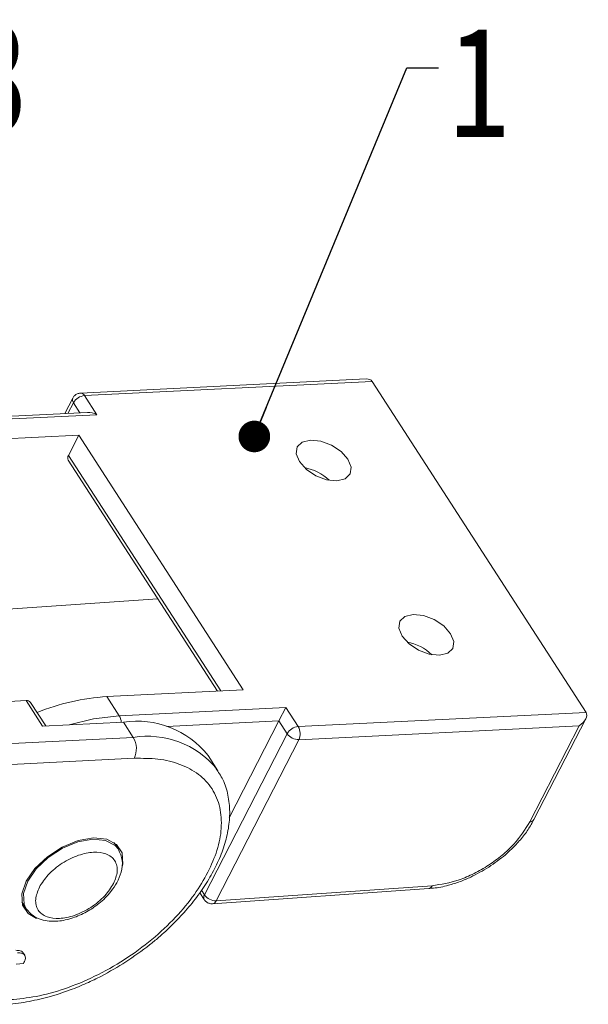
# Model space of a CAD drawing. Header units: millimetres. Extents: x 3378 to 3879, y -297 to 55.
# Tile 31 of 31: x 3796 to 3823, y -27 to 19. Entities that reach past the tile are written whole.
import ezdxf

# ---------------------------------------------------------------- set-up
doc = ezdxf.new("R2010")
doc.units = ezdxf.units.MM
doc.styles.get("Standard").update_dxf_attribs({"font": '仿宋_GB2312.ttf', "width": 0.8})
doc.dimstyles.new('副本 ISO-5', dxfattribs={"dimtxt": 3, "dimasz": 1.5, "dimexe": 1, "dimexo": 0.625, "dimgap": 0.5, "dimtad": 1, "dimtoh": 1, "dimdsep": 46, "dimtxsty": 'Standard', "dimcen": 2.5, "dimadec": 0, "dimazin": 0, "dimtfac": 1, "dimtmove": 0, "dimatfit": 3, "dimfxl": 0, "dimarcsym": 0})

msp = doc.modelspace()

# ---------------------------------------------------------------- linework, layer by layer
at = {"color": 7, "linetype": 'Continuous', "lineweight": 15}
for p, q in [((3811.995, 2.427), (3798.465, 1.757)), ((3798.651, 1.637), (3812.285, 2.312)), ((3812.285, 2.312), (3822.416, -13.383)), ((3798.095, 1.519), (3797.719, 0.786)), ((3799.235, 0.732), (3798.651, 1.637)), ((3797.868, 0.793), (3798.128, 1.3)), ((3798.128, 1.3), (3798.437, 0.821)), ((3798.796, 0.839), (3791.155, 0.461)), ((3791.341, 0.341), (3799.235, 0.732)), ((3798.384, -0.245), (3791.926, -0.565)), ((3798.384, -0.245), (3797.896, -1.197)), ((3806.177, -12.318), (3798.384, -0.245)), ((3805.108, -12.371), (3797.896, -1.197)), ((3797.885, -1.418), (3804.959, -12.379)), ((3802.131, -7.997), (3794.258, -8.549)), ((3799.718, -12.638), (3806.177, -12.318)), ((3785.366, -13.349), (3795.89, -12.828)), ((3795.89, -12.828), (3796.669, -14.035)), ((3796.818, -14.028), (3796.095, -12.909)), ((3800.303, -13.544), (3799.718, -12.638)), ((3808.197, -13.153), (3800.303, -13.544)), ((3807.869, -13.792), (3808.197, -13.153)), ((3808.781, -14.058), (3808.197, -13.153)), ((3822.416, -13.383), (3808.781, -14.058)), ((3800.498, -13.845), (3796.669, -14.035)), ((3800.498, -13.845), (3800.965, -14.57)), ((3802.546, -14.056), (3807.869, -13.792)), ((3805.509, -18.39), (3807.869, -13.792)), ((3807.869, -13.792), (3808.258, -14.396)), ((3819.949, -18.472), (3822.401, -13.695)), ((3808.258, -14.396), (3804.336, -22.039)), ((3808.812, -14.68), (3822.088, -14.022)), ((3822.088, -14.022), (3819.753, -18.573)), ((3800.965, -14.57), (3790.442, -15.091)), ((3808.812, -14.68), (3804.89, -22.324)), ((3801.015, -15.564), (3790.731, -16.073)), ((3804.976, -16.15), (3804.508, -15.426)), ((3804.905, -16.045), (3804.976, -16.15)), ((3800.26, -19.878), (3800.046, -19.548)), ((3800.26, -19.878), (3800.296, -19.94)), ((3804.116, -21.937), (3804.325, -22.26)), ((3804.336, -22.039), (3804.194, -21.82)), ((3804.726, -22.461), (3814.961, -21.743)), ((3804.89, -22.324), (3815.125, -21.606)), ((3795.684, -22.363), (3795.898, -22.694)), ((3795.898, -22.694), (3795.861, -22.632)), ((3795.824, -24.902), (3795.746, -24.781)), ((3795.411, -25.333), (3795.767, -25.295))]:
    msp.add_line(p, q, dxfattribs=at)
at = {"color": 7, "linetype": 'Continuous', "lineweight": 15, "flags": 128}
for points in [[(3810.612, -2.404), (3811.004, -2.308), (3811.241, -2.08), (3811.288, -1.755), (3811.136, -1.381), (3810.81, -1.016), (3810.359, -0.715), (3809.852, -0.524), (3809.365, -0.472), (3808.973, -0.567), (3808.735, -0.795), (3808.689, -1.121), (3808.84, -1.495), (3809.166, -1.86), (3809.617, -2.161), (3810.125, -2.352), (3810.612, -2.404)], [(3815.478, -10.676), (3815.87, -10.58), (3816.107, -10.352), (3816.154, -10.027), (3816.003, -9.653), (3815.677, -9.288), (3815.226, -8.987), (3814.718, -8.796), (3814.231, -8.744), (3813.839, -8.839), (3813.602, -9.067), (3813.555, -9.393), (3813.706, -9.767), (3814.032, -10.132), (3814.484, -10.433), (3814.991, -10.624), (3815.478, -10.676)], [(3797.927, -13.973), (3799.087, -13.689), (3800.303, -13.544)], [(3795.861, -22.632), (3795.797, -22.479), (3795.766, -21.968), (3795.962, -21.391), (3796.364, -20.803), (3796.935, -20.262), (3797.617, -19.822), (3798.345, -19.525), (3799.046, -19.4), (3799.653, -19.46), (3800.106, -19.699), (3800.26, -19.878)], [(3795.89, -21.394), (3796.306, -20.786), (3796.896, -20.228), (3797.602, -19.772), (3798.354, -19.465), (3799.079, -19.336), (3799.707, -19.398), (3800.175, -19.645), (3800.437, -20.052), (3800.469, -20.58), (3800.445, -20.707)], [(3796.385, -23.154), (3795.983, -22.927), (3795.72, -22.52), (3795.688, -21.992), (3795.89, -21.394)]]:
    msp.add_lwpolyline(points, dxfattribs=at)
at = {"color": 7, "linetype": 'Continuous', "lineweight": 15}
for centre, radius, start, end in [((3798.301, 1.438), 0.221, 158.5563, 218.4605), ((3798.715, 0.964), 0.676, 95.4428, 150.2318), ((3798.457, 1.54), 0.217, 26.5397, 87.8481), ((3798.073, -1.317), 0.214, 146.0234, 208.339), ((3808.652, -4.043), 2.305, 46.2476, 79.427), ((3813.518, -12.315), 2.305, 46.2476, 79.427), ((3795.925, -13.04), 0.215, 37.615, 99.37), ((3800.436, -23.471), 10.857, 93.7899, 111.7901), ((3799.758, -13.869), 0.635, 1.6941, 30.8827), ((3801.135, -18.108), 4.31, 38.4888, 98.4962), ((3808.845, -14.731), 0.676, 95.4428, 150.2318), ((3808.809, -14.003), 0.676, 215.447, 270.2276), ((3808.197, -14.399), 0.676, 335.4428, 30.2318), ((3801.641, -18.762), 4.246, 39.7754, 99.1586), ((3800.031, -15.115), 1.082, 335.4428, 30.2318), ((3819.764, -18.352), 0.221, 267.2119, 327.1425), ((3814.925, -21.532), 0.214, 279.851, 339.9226), ((3804.522, -22.159), 0.221, 147.1362, 207.183), ((3804.887, -21.647), 0.676, 215.447, 270.2276), ((3804.689, -22.25), 0.214, 279.9102, 339.9172)]:
    msp.add_arc(centre, radius, start, end, dxfattribs=at)
for centre, major_axis, ratio, start_param, end_param in [((3811.763, 1.975), (-0.523, -0.337), 0.577335, 3.141633, 3.92695), ((3799.071, 0.412), (-0.554, 0.284), 0.577382, 4.712389, 5.497706), ((3821.893, -13.721), (-0.523, -0.337), 0.577335, 1.570837, 3.141633)]:
    msp.add_ellipse(centre, major_axis=major_axis, ratio=ratio, start_param=start_param, end_param=end_param, dxfattribs=at)
for points, knots in [([(3798.465, 1.756), (3798.412, 1.748), (3798.307, 1.732), (3798.175, 1.643), (3798.122, 1.558), (3798.096, 1.518)], [0, 0, 0, 0, 0.347327, 0.689107, 1, 1, 1, 1]), ([(3804.501, -20.968), (3804.66, -20.62), (3804.986, -19.903), (3805.175, -18.855), (3805.109, -17.858), (3804.743, -16.985), (3804.098, -16.292), (3803.218, -15.821), (3802.184, -15.562), (3801.397, -15.563), (3801.015, -15.564)], [0, 0, 0, 0, 0.116516, 0.240011, 0.368641, 0.5, 0.631359, 0.759989, 0.883484, 1, 1, 1, 1]), ([(3800.615, -25.215), (3800.996, -24.954), (3801.532, -24.588), (3802.26, -23.984), (3802.843, -23.448), (3803.471, -22.782), (3804.049, -22.063), (3804.561, -21.298), (3804.982, -20.505), (3805.297, -19.697), (3805.492, -18.887), (3805.558, -18.085), (3805.472, -17.303), (3805.26, -16.599), (3804.997, -16.212), (3804.879, -16.038)], [0, 0, 0, 0, 0.103042, 0.1447648, 0.2135281, 0.2841026, 0.3590103, 0.4363071, 0.5153316, 0.5956625, 0.677097, 0.7596419, 0.8436362, 0.9300421, 1, 1, 1, 1]), ([(3815.125, -21.606), (3815.548, -21.54), (3816.198, -21.439), (3817.119, -21.038), (3817.812, -20.642), (3818.451, -20.165), (3819.182, -19.484), (3819.528, -18.932), (3819.753, -18.573)], [0, 0, 0, 0, 0.239786, 0.368572, 0.5, 0.631428, 0.760214, 1, 1, 1, 1]), ([(3817.807, -20.722), (3818.077, -20.533), (3818.457, -20.268), (3818.946, -19.819), (3819.318, -19.423), (3819.683, -18.951), (3819.859, -18.629), (3819.945, -18.472)], [0, 0, 0, 0, 0.297002, 0.416616, 0.612571, 0.811708, 1, 1, 1, 1]), ([(3795.898, -22.694), (3795.995, -22.812), (3796.181, -23.038), (3796.686, -23.271), (3797.339, -23.327), (3798.078, -23.164), (3798.749, -22.868), (3799.384, -22.444), (3799.872, -21.96), (3800.219, -21.44), (3800.421, -20.937), (3800.486, -20.372), (3800.338, -20.049), (3800.26, -19.878)], [0, 0, 0, 0, 0.079313, 0.151233, 0.272402, 0.370939, 0.463315, 0.551394, 0.657507, 0.726391, 0.806341, 0.897608, 1, 1, 1, 1]), ([(3796.515, -21.675), (3796.64, -21.477), (3796.833, -21.171), (3797.239, -20.795), (3797.594, -20.535), (3797.978, -20.317), (3798.485, -20.108), (3799.097, -19.983), (3799.61, -20.052), (3799.922, -20.221), (3800.098, -20.411), (3800.197, -20.648), (3800.229, -21.003), (3800.109, -21.305), (3800.032, -21.501)], [0, 0, 0, 0, 0.119721, 0.184896, 0.25, 0.315174, 0.380279, 0.5, 0.619721, 0.684896, 0.75, 0.815174, 0.880279, 1, 1, 1, 1]), ([(3795.143, -27.008), (3795.544, -26.97), (3796.371, -26.892), (3797.731, -26.514), (3799.153, -25.929), (3800.562, -25.134), (3801.866, -24.178), (3802.985, -23.123), (3803.89, -22.039), (3804.301, -21.318), (3804.501, -20.968)], [0, 0, 0, 0, 0.116516, 0.240011, 0.368641, 0.5, 0.631359, 0.759989, 0.883484, 1, 1, 1, 1]), ([(3814.966, -21.731), (3815.039, -21.729), (3815.337, -21.721), (3815.84, -21.607), (3816.433, -21.421), (3817.081, -21.153), (3817.525, -20.89), (3817.807, -20.722)], [0, 0, 0, 0, 0.0808024, 0.3319521, 0.520609, 0.6949486, 1, 1, 1, 1]), ([(3800.032, -21.501), (3799.907, -21.699), (3799.714, -22.005), (3799.308, -22.381), (3798.953, -22.641), (3798.569, -22.858), (3798.062, -23.068), (3797.45, -23.192), (3796.937, -23.123), (3796.625, -22.955), (3796.449, -22.765), (3796.35, -22.527), (3796.318, -22.173), (3796.438, -21.871), (3796.515, -21.675)], [0, 0, 0, 0, 0.119721, 0.184896, 0.25, 0.315174, 0.380279, 0.5, 0.619721, 0.684896, 0.75, 0.815174, 0.880279, 1, 1, 1, 1]), ([(3804.326, -22.26), (3804.33, -22.265), (3804.355, -22.309), (3804.428, -22.38), (3804.556, -22.445), (3804.665, -22.473), (3804.721, -22.459), (3804.726, -22.458)], [0, 0, 0, 0, 0.043136, 0.32322, 0.632608, 0.967554, 1, 1, 1, 1]), ([(3795.408, -24.669), (3795.48, -24.671), (3795.602, -24.673), (3795.712, -24.724), (3795.733, -24.772), (3795.739, -24.785)], [0, 0, 0, 0, 0.504908, 0.858157, 1, 1, 1, 1]), ([(3795.486, -24.79), (3795.559, -24.791), (3795.682, -24.792), (3795.805, -24.86), (3795.86, -24.966), (3795.848, -25.118), (3795.795, -25.234), (3795.767, -25.295)], [0, 0, 0, 0, 0.24093, 0.409491, 0.578642, 0.775105, 1, 1, 1, 1]), ([(3794.867, -27.226), (3794.876, -27.226), (3795.207, -27.231), (3795.896, -27.125), (3796.928, -26.907), (3797.885, -26.595), (3798.733, -26.246), (3799.623, -25.819), (3800.232, -25.449), (3800.615, -25.215)], [0, 0, 0, 0, 0.0052362, 0.1861897, 0.3605314, 0.5410876, 0.6730228, 0.7940491, 1, 1, 1, 1])]:
    msp.add_open_spline(points, degree=3, knots=knots, dxfattribs=at)

# ---------------------------------------------------------------- texts
at = {"color": 5, "lineweight": 9, "char_height": 5.25, "width": 3.28134, "attachment_point": 1}
for s, insert in [('3', (3793.139, 19.371)), ('1', (3815.934, 19.147))]:
    msp.add_mtext(s, dxfattribs=dict(at, insert=insert))

# ---------------------------------------------------------------- leaders
at = {"color": 5, "lineweight": 9}
msp.add_leader([(3806.701, -0.3), (3813.934, 17.178), (3815.434, 17.178)], dimstyle='副本 ISO-5', override={"dimgap": 0.5, "dimtad": 0, "dimldrblk": 'Dot'}, dxfattribs=at)

doc.saveas('drawing.dxf')
